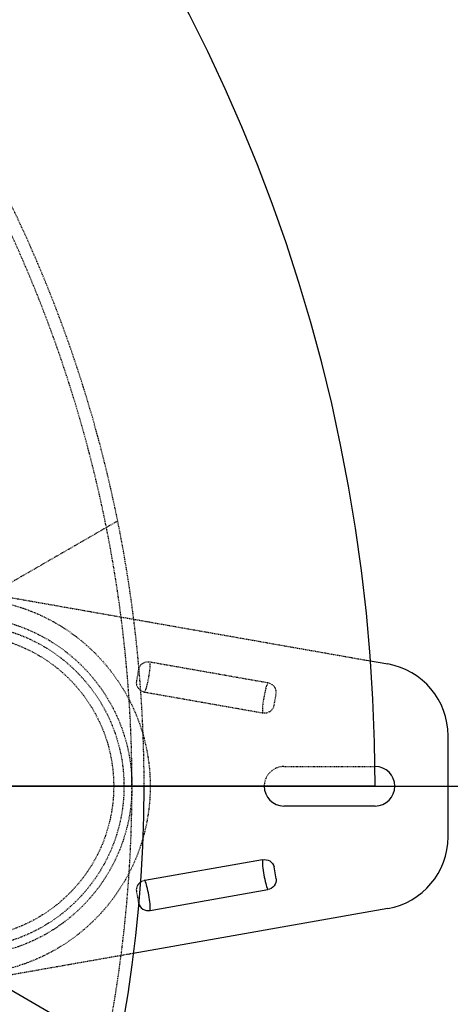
# Model space of a CAD drawing. Header units: millimetres. Extents: x -24622 to 2314, y -1603 to 2287.
# Tile 76 of 236: x -2815 to -2744, y 1659 to 1821. Entities that reach past the tile are written whole.
import ezdxf
from ezdxf.lldxf.tags import DXFTag

# ---------------------------------------------------------------- set-up
doc = ezdxf.new("R2010")
doc.units = ezdxf.units.MM
doc.linetypes.add('HIDDEN', pattern=[0.2, 0.1, -0.1])
doc.layers.add('DEFAULT_2', color=8, linetype='HIDDEN')
tags = doc.linetypes.add('CENTER', pattern=[2, 1.25, -0.25, 0.25, -0.25]).pattern_tags.tags
tags[10:11] = [DXFTag(74, 4), DXFTag(75, 0), DXFTag(340, '0'), DXFTag(46, 1.0), DXFTag(50, 0.0), DXFTag(44, 0.0), DXFTag(45, 0.0)]
tags[8:9] = [DXFTag(74, 4), DXFTag(75, 0), DXFTag(340, '0'), DXFTag(46, 1.0), DXFTag(50, 0.0), DXFTag(44, 0.0), DXFTag(45, 0.0)]
tags[6:7] = [DXFTag(74, 4), DXFTag(75, 0), DXFTag(340, '0'), DXFTag(46, 1.0), DXFTag(50, 0.0), DXFTag(44, 0.0), DXFTag(45, 0.0)]
tags[4:5] = [DXFTag(74, 4), DXFTag(75, 0), DXFTag(340, '0'), DXFTag(46, 1.0), DXFTag(50, 0.0), DXFTag(44, 0.0), DXFTag(45, 0.0)]

msp = doc.modelspace()

# ---------------------------------------------------------------- linework, layer by layer
at = {"color": 7, "linetype": 'Continuous'}
for p, q in [((-2758.227, 1715.169), (-2754.724, 1714.551)), ((-2744.808, 1686.097), (-2744.808, 1702.734)), ((-2756.808, 1694.415), (-2816.808, 1694.415)), ((-2756.808, 1691.165), (-2771.808, 1691.165)), ((-2775.33, 1682.323), (-2794.698, 1678.908)), ((-2773.081, 1679.166), (-2773.428, 1681.136)), ((-2793.829, 1673.984), (-2774.462, 1677.399)), ((-2754.724, 1674.279), (-2796.586, 1666.898)), ((-2819.704, 1662.601), (-2799.184, 1650.754))]:
    msp.add_line(p, q, dxfattribs=at)
at = {"color": 1, "linetype": 'CENTER', "ltscale": 304.8}
msp.add_line((-3344.808, 1694.415), (-2684.808, 1694.415), dxfattribs=at)
at = {"color": 7, "linetype": 'Continuous'}
for centre, radius, start, end in [((-3035.808, 1694.415), 279, 0, 180), ((-2756.808, 1702.734), 12, 0, 80), ((-2756.808, 1694.415), 3.25, 270, 90), ((-3014.808, 1694.415), 220, 280.50425, 0), ((-2771.808, 1694.415), 3.25, 180, 270), ((-2756.808, 1686.097), 12, 280, 360)]:
    msp.add_arc(centre, radius, start, end, dxfattribs=at)
for points, start_tangent, end_tangent in [([(-2775.329, 1682.323), (-2775.32, 1681.268), (-2775.115, 1679.824), (-2774.813, 1678.396), (-2774.461, 1677.4)], (-0.1478411, -0.9890111), (0.4772603, -0.878762)), ([(-2775.33, 1682.323), (-2774.134, 1682.111), (-2773.428, 1681.136)], (0.9846973, 0.1742733), (0.1736482, -0.9848078)), ([(-2793.83, 1673.985), (-2793.84, 1675.04), (-2794.045, 1676.484), (-2794.346, 1677.912), (-2794.698, 1678.908)], (0.1477223, 0.9890289), (-0.4773244, 0.8787271)), ([(-2773.081, 1679.166), (-2773.411, 1678.008), (-2774.462, 1677.399)], (0.1736482, -0.9848078), (-0.9848875, -0.1731951)), ([(-2795.731, 1675.172), (-2795.025, 1674.197), (-2793.829, 1673.984)], (0.1736482, -0.9848078), (0.9847036, 0.174238))]:
    msp.add_spline(points, degree=3, dxfattribs=dict(at, start_tangent=start_tangent, end_tangent=end_tangent))
at = {"layer": 'DEFAULT_2', "color": 8, "linetype": 'HIDDEN'}
for p, q in [((-2799.184, 1738.077), (-2837.308, 1716.066)), ((-2819.251, 1725.929), (-2758.227, 1715.169)), ((-2795.731, 1713.659), (-2796.079, 1711.689)), ((-2774.462, 1711.431), (-2793.829, 1714.847)), ((-2794.698, 1709.922), (-2775.33, 1706.507)), ((-2773.428, 1707.695), (-2773.081, 1709.665)), ((-2771.808, 1697.665), (-2756.808, 1697.665)), ((-2796.079, 1677.142), (-2795.731, 1675.172)), ((-2796.586, 1666.898), (-2819.251, 1662.902))]:
    msp.add_line(p, q, dxfattribs=at)
for radius in [31, 28, 26.688, 25]:
    msp.add_circle((-2824.808, 1694.415), radius, dxfattribs=at)
for centre, radius, start, end in [((-3014.808, 1694.415), 220, 0, 264.66203), ((-3014.808, 1694.415), 217.999, 348.72952, 180), ((-2771.808, 1694.415), 3.25, 90, 180)]:
    msp.add_arc(centre, radius, start, end, dxfattribs=at)
for points, start_tangent, end_tangent in [([(-2793.829, 1714.847), (-2795.024, 1714.634), (-2795.731, 1713.659)], (-0.9847411, 0.1740259), (-0.1736482, -0.9848078)), ([(-2794.698, 1709.923), (-2794.346, 1710.918), (-2794.045, 1712.345), (-2793.84, 1713.79), (-2793.83, 1714.846)], (0.4771772, 0.8788071), (-0.1478297, 0.9890128)), ([(-2796.079, 1711.689), (-2795.749, 1710.531), (-2794.698, 1709.922)], (-0.1736482, -0.9848078), (0.9848937, -0.1731601)), ([(-2774.461, 1711.431), (-2774.813, 1710.436), (-2775.114, 1709.008), (-2775.319, 1707.564), (-2775.329, 1706.508)], (-0.4772749, -0.8787541), (0.1470004, -0.9891364)), ([(-2773.081, 1709.665), (-2773.411, 1710.823), (-2774.462, 1711.431)], (0.1736482, 0.9848078), (-0.9847528, 0.1739596)), ([(-2775.33, 1706.507), (-2774.135, 1706.721), (-2773.428, 1707.695)], (0.9845974, -0.174837), (0.1736482, 0.9848078)), ([(-2795.425, 1678.605), (-2795.957, 1677.964), (-2796.079, 1677.142)], (-0.811668, -0.584119), (0.1736482, -0.9848078)), ([(-2794.698, 1678.908), (-2795.425, 1678.605)], (-0.9848313, -0.1735147), (-0.811668, -0.584119))]:
    msp.add_spline(points, degree=3, dxfattribs=dict(at, start_tangent=start_tangent, end_tangent=end_tangent))

doc.saveas('drawing.dxf')
